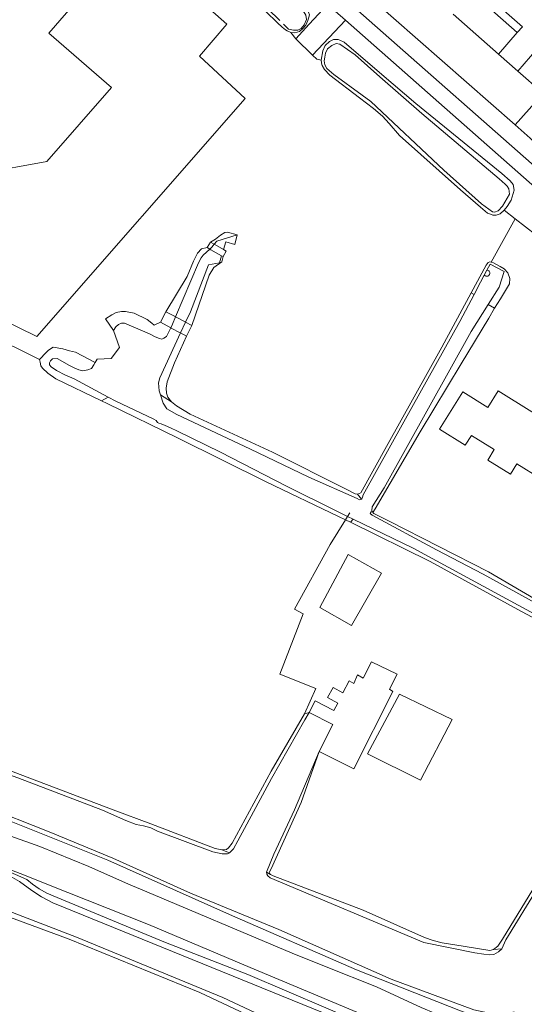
# Model space of a CAD drawing. Header units: metres. Extents: x 89888 to 94270, y 464165 to 468904.
# Tile 180 of 256: x 93398 to 93482, y 466230 to 466393. Entities that reach past the tile are written whole.
import ezdxf

# ---------------------------------------------------------------- set-up
doc = ezdxf.new("R2010")
doc.units = ezdxf.units.M
for name, color, linetype, lineweight in [('B_BEBOUWINGSGRENS_0', 251, 'CONTINUOUS', 13), ('G_GRENS_ALGEMEEN_0', 251, 'CONTINUOUS', 13), ('K_KUNSTWERKGRENS_0', 251, 'CONTINUOUS', 13), ('K_KUNSTWERKGRENS_1', 251, 'CONTINUOUS', 13), ('T_CULTUURGRENS_0', 251, 'CONTINUOUS', 13), ('T_HEK_LIJN_0', 251, 'CONTINUOUS', 13), ('V_WEGGRENS_0', 251, 'CONTINUOUS', 13), ('W_KADEMUUR_30CM_LIJN_0', 251, 'CONTINUOUS', 13), ('W_WALBESCHERMING_LIJN_0', 251, 'CONTINUOUS', 13), ('W_WATERGRENS_0', 251, 'CONTINUOUS', 13)]:
    doc.layers.add(name, color=color, linetype=linetype, lineweight=lineweight)

msp = doc.modelspace()

# ---------------------------------------------------------------- linework, layer by layer
at = {"layer": 'B_BEBOUWINGSGRENS_0'}
msp.add_line((93413.15, 466382.24), (93402.4, 466369.94), dxfattribs=at)
for points in [[(93402.4, 466369.94), (93391.46, 466367.95), (93388.87, 466369.2), (93390.51, 466372.6), (93362.93, 466385.84), (93352.37, 466364.61), (93379.94, 466351.11), (93400.74, 466340.93), (93435.28, 466380.4), (93427.72, 466387.45), (93432.27, 466392.77), (93416.3, 466406.93), (93402.76, 466391.28), (93413.15, 466382.24)], [(93488.85, 466324.64), (93477.27, 466331.87), (93475.56, 466329.13), (93471.38, 466331.74), (93467.51, 466325.54), (93471.8, 466322.86)], [(93471.8, 466322.86), (93472.82, 466324.49), (93476.62, 466322.12), (93475.55, 466320.39), (93479.29, 466318.05), (93480.37, 466319.79), (93484.29, 466317.34), (93488.85, 466324.64)], [(93452.95, 466292.92), (93457.89, 466301.6), (93452.38, 466304.7), (93447.68, 466295.91), (93452.95, 466292.92)], [(93445.93, 466278.46), (93446.91, 466280.4), (93450.02, 466278.82), (93450.65, 466280.05), (93448.98, 466280.97), (93449.9, 466282.65), (93451.52, 466281.75), (93452.54, 466283.75), (93453.34, 466283.32), (93453.95, 466284.73), (93454.9, 466284.19), (93456.24, 466286.91), (93460.52, 466284.82), (93459.22, 466282.37), (93459.82, 466281.99)], [(93459.82, 466281.99), (93453.3, 466269.11), (93447.59, 466272)], [(93460.88, 466281.51), (93455.57, 466271.62), (93464.37, 466267.22), (93469.65, 466277.34), (93460.88, 466281.51)], [(93447.59, 466272), (93449.85, 466276.47), (93445.93, 466278.46)]]:
    msp.add_lwpolyline(points, dxfattribs=at)
at = {"layer": 'G_GRENS_ALGEMEEN_0'}
for p, q in [((93480.1, 466360.44), (93476.12, 466353.24)), ((93476.12, 466353.24), (93476.47, 466353.14)), ((93452.79, 466310.06), (93451.95, 466310.47)), ((93445.15, 466278.26), (93445.93, 466278.46)), ((93447.59, 466272), (93444.59, 466263.53)), ((93439.5, 466251.59), (93439.95, 466251.36))]:
    msp.add_line(p, q, dxfattribs=at)
for points in [[(93442.86, 466391.37), (93442.65, 466391.47), (93442.26, 466391.64), (93441.99, 466391.84), (93441.46, 466392.26), (93441.33, 466392.35), (93440.78, 466392.89), (93429.99, 466403.45)], [(93478.27, 466361.85), (93477.59, 466361.27), (93476.93, 466361.02), (93476.37, 466361.05), (93475.99, 466361.2), (93475.51, 466361.39), (93474.36, 466362.36), (93471, 466365.26), (93460.88, 466374.29), (93459.21, 466376.27), (93458.09, 466377.47), (93456.59, 466378.77), (93454.27, 466380.53), (93449.34, 466384.27), (93448.46, 466385.21), (93448.05, 466385.92), (93448, 466386.01), (93447.93, 466386.79)], [(93429.54, 466356.58), (93430.1, 466356.88), (93430.38, 466357.08), (93431.23, 466357.72), (93431.91, 466358.17), (93432.37, 466358.24), (93433.96, 466357.79)], [(93422.17, 466345), (93425.69, 466350.89), (93426.74, 466353.41), (93427.42, 466354.74), (93428.08, 466355.46), (93429.02, 466355.66)], [(93431.63, 466354.17), (93431.41, 466353.3), (93430.12, 466352.37), (93429.32, 466351.06), (93426.48, 466342.71)], [(93472.77, 466348.14), (93475.27, 466352.75), (93475.63, 466353.21), (93475.88, 466353.31), (93476.12, 466353.24)], [(93476.47, 466353.14), (93477.62, 466352.54), (93478.26, 466352.15), (93478.84, 466351.47), (93479.2, 466350.52), (93479.12, 466349.63), (93477.63, 466347.16), (93476.68, 466345.58)], [(93453.93, 466314.71), (93454.47, 466314.93), (93458.75, 466322.62), (93467.9, 466339.13), (93472.77, 466348.14)], [(93413.46, 466341.9), (93412.16, 466343.81), (93413.2, 466344.49), (93413.91, 466344.88), (93414.81, 466345.08), (93415.43, 466345.07), (93416.91, 466344.8), (93419.05, 466343.7), (93419.81, 466343.09), (93420.22, 466342.76), (93421.25, 466343.27)], [(93476.68, 466345.58), (93475.7, 466343.97), (93471.12, 466336.39)], [(93425.55, 466340.97), (93423.59, 466336.54), (93422.38, 466333.35), (93422.2, 466332.33), (93422.26, 466331.49), (93422.49, 466330.81), (93423.1, 466330.07)], [(93402.28, 466338.25), (93402.69, 466338.62), (93403.46, 466339.15), (93405.05, 466338.85), (93406.18, 466338.5), (93407.14, 466338.32), (93410.45, 466336.59)], [(93471.12, 466336.39), (93464.31, 466325.05), (93456.88, 466312.29), (93456.5, 466311.69)], [(93423.1, 466330.07), (93423.92, 466329.41), (93426.19, 466327.99)], [(93426.19, 466327.99), (93439.86, 466321.72), (93452.19, 466315.49), (93453.55, 466314.79), (93453.93, 466314.71)], [(93456.5, 466311.69), (93456.62, 466311.52), (93459.16, 466310.22), (93475.68, 466301.83), (93489.56, 466293.7), (93505.25, 466285.72), (93512.98, 466282.12), (93514.24, 466281.44), (93514.9, 466281.13)], [(93513.1, 466277.65), (93512.63, 466278.13), (93511.68, 466279.06), (93510.29, 466280.17), (93498.88, 466285.79), (93481.14, 466295.24), (93465.99, 466303.56), (93452.79, 466310.06)], [(93476.51, 466239.15), (93477.22, 466239.7), (93477.97, 466240.87), (93486.04, 466254.1), (93488.89, 466258.04), (93489.98, 466259.48), (93491.46, 466260.83), (93493.11, 466262.33), (93504.47, 466271.75)], [(93444.59, 466263.53), (93439.6, 466252.53), (93439.31, 466251.94), (93439.39, 466251.72), (93439.5, 466251.59)], [(93439.95, 466251.36), (93454.85, 466245.64), (93465.05, 466241.1), (93466.47, 466240.61), (93467.97, 466240.23), (93470.1, 466239.89), (93475.88, 466238.94), (93476.51, 466239.15)]]:
    msp.add_lwpolyline(points, dxfattribs=at)
at = {"layer": 'K_KUNSTWERKGRENS_0'}
msp.add_lwpolyline([(93475.41, 466351.93), (93475.51, 466351.91), (93475.61, 466351.87), (93475.7, 466351.81), (93475.77, 466351.73), (93475.83, 466351.64), (93475.87, 466351.54), (93475.88, 466351.43), (93475.87, 466351.32), (93475.84, 466351.22), (93475.79, 466351.13), (93475.72, 466351.04), (93475.64, 466350.98), (93475.54, 466350.93), (93475.43, 466350.9), (93475.33, 466350.9), (93475.22, 466350.92), (93475.12, 466350.96), (93475.03, 466351.02), (93474.96, 466351.09)], dxfattribs=at)
at = {"layer": 'K_KUNSTWERKGRENS_1'}
for p, q in [((93429.54, 466356.58), (93429.02, 466355.66)), ((93430.18, 466356.21), (93429.54, 466356.58)), ((93430.27, 466356.16), (93430.18, 466356.21)), ((93431.7, 466355.35), (93430.27, 466356.16)), ((93429.02, 466355.66), (93429.44, 466355.42)), ((93431.39, 466354.31), (93431.63, 466354.17)), ((93422.17, 466345), (93421.25, 466343.27)), ((93421.25, 466343.27), (93422.95, 466342.36)), ((93425.33, 466343.32), (93423.75, 466344.16)), ((93425.41, 466343.27), (93425.33, 466343.32)), ((93426.48, 466342.71), (93425.41, 466343.27)), ((93424.58, 466341.49), (93425.55, 466340.97)), ((93425.55, 466340.97), (93426.48, 466342.71))]:
    msp.add_line(p, q, dxfattribs=at)
for points in [[(93429.44, 466355.42), (93429.63, 466355.31), (93431.39, 466354.31)], [(93431.63, 466354.17), (93432.15, 466355.09), (93431.7, 466355.35)], [(93423.75, 466344.16), (93423.68, 466344.2), (93422.17, 466345)], [(93422.95, 466342.36), (93423.05, 466342.31), (93424.52, 466341.53), (93424.58, 466341.49)]]:
    msp.add_lwpolyline(points, dxfattribs=at)
at = {"layer": 'T_CULTUURGRENS_0'}
for p, q in [((93480.43, 466391.38), (93472.91, 466397.99)), ((93473.29, 466347.85), (93472.77, 466348.14)), ((93475.61, 466346.24), (93476.68, 466345.58)), ((93412.6, 466330.82), (93411.5, 466330.22)), ((93423.1, 466330.07), (93421.27, 466331.22)), ((93453.93, 466314.71), (93454.59, 466313.9)), ((93456.29, 466311.99), (93456.5, 466311.69)), ((93452.79, 466310.06), (93453.24, 466310.56)), ((93431.42, 466255.69), (93432.69, 466255.17)), ((93438.84, 466251.96), (93439.5, 466251.59)), ((93477.86, 466239.23), (93476.51, 466239.15))]:
    msp.add_line(p, q, dxfattribs=at)
for points in [[(93406.68, 466429.92), (93415.62, 466422.17), (93428.89, 466409.89), (93440.32, 466399.87), (93443.47, 466396.97), (93445.81, 466394.81), (93445.83, 466394.73), (93445.95, 466394.3), (93445.72, 466393.35), (93445.38, 466392.59), (93444.87, 466392.02), (93444.31, 466391.55), (93443.53, 466391.3), (93442.86, 466391.37)], [(93472.91, 466397.99), (93473.77, 466398.96), (93481.28, 466392.32), (93480.43, 466391.38)], [(93447.93, 466386.79), (93448.16, 466388.31), (93448.58, 466389.2), (93449.27, 466389.89), (93449.97, 466390.19), (93450.75, 466390.2), (93451.01, 466390.09), (93451.7, 466389.78)], [(93451.7, 466389.78), (93457.99, 466384.41), (93463.6, 466379.61), (93477.88, 466367.99), (93479.26, 466366.75), (93479.76, 466366.14), (93479.9, 466365.2), (93479.61, 466364.07), (93479.41, 466363.56), (93478.74, 466362.46), (93478.27, 466361.85)], [(93411.5, 466330.22), (93403.9, 466333.9), (93402.57, 466334.79), (93401.69, 466335.62), (93401.43, 466336.06), (93401.28, 466336.63), (93401.21, 466337.1)], [(93451.95, 466310.47), (93450.8, 466311.03), (93438.79, 466316.75), (93424.2, 466324), (93412.43, 466329.77), (93411.5, 466330.22)], [(93344.63, 466288.3), (93347.15, 466286.82), (93349.13, 466285.86), (93350.6, 466285.19), (93351.78, 466284.73), (93353.07, 466284.33), (93354.98, 466283.75), (93368.87, 466279.08), (93384.01, 466273.49), (93396.82, 466268.65), (93413.41, 466262.3), (93419.63, 466259.97), (93430.35, 466255.9), (93431.42, 466255.69)], [(93431.42, 466255.69), (93432.18, 466255.75), (93432.56, 466255.99), (93433.17, 466256.79), (93439.62, 466268.73), (93445.15, 466278.26)], [(93446.91, 466222.96), (93427.78, 466231.97), (93406.14, 466240.84), (93384.03, 466249)]]:
    msp.add_lwpolyline(points, dxfattribs=at)
at = {"layer": 'T_HEK_LIJN_0'}
for p, q in [((93442.86, 466391.37), (93443.69, 466390.32)), ((93443.69, 466390.32), (93446.49, 466387.63)), ((93478.27, 466361.85), (93480.1, 466360.44)), ((93480.1, 466360.44), (93485.45, 466356.28)), ((93401.21, 466337.1), (93402.28, 466338.25)), ((93451.95, 466310.47), (93452.29, 466311.02))]:
    msp.add_line(p, q, dxfattribs=at)
for points in [[(93374.04, 466348.62), (93374.75, 466350.21), (93401.21, 466337.1)], [(93445.15, 466278.26), (93447.03, 466282.44), (93441.07, 466284.85), (93444.9, 466294.87), (93443.51, 466295.62), (93449.38, 466306.35), (93451.95, 466310.47)], [(93452.29, 466311.02), (93452.3, 466311.03), (93452.65, 466311.63)]]:
    msp.add_lwpolyline(points, dxfattribs=at)
at = {"layer": 'V_WEGGRENS_0'}
for p, q in [((93451.93, 466393.4), (93448.97, 466396.04)), ((93469.78, 466394.42), (93477.31, 466387.8)), ((93446.49, 466387.63), (93451.93, 466393.4)), ((93451.93, 466393.4), (93488.35, 466361.27)), ((93480.43, 466391.38), (93477.31, 466387.8)), ((93477.31, 466387.8), (93480.53, 466384.96)), ((93480.53, 466384.96), (93483.65, 466388.58)), ((93480.53, 466384.96), (93484.58, 466381.39)), ((93484.72, 466381.27), (93480.08, 466376.02))]:
    msp.add_line(p, q, dxfattribs=at)
for points in [[(93487.41, 466365.55), (93453.57, 466395.39), (93455.51, 466397.69)], [(93455.51, 466397.69), (93455.89, 466397.35), (93480.08, 466376.02)], [(93448.97, 466396.04), (93445.93, 466392.74), (93443.69, 466390.32)], [(93447.93, 466386.79), (93447.21, 466386.94), (93446.49, 466387.63)], [(93480.08, 466376.02), (93482.58, 466373.83), (93485.56, 466370.78)], [(93276.71, 466320.73), (93277.9, 466319.9), (93291.37, 466310.53), (93303.1, 466302.29), (93312.85, 466296), (93321.34, 466290.7), (93329.32, 466285.74), (93335.03, 466282.68), (93341.82, 466279.11), (93349.88, 466275.28), (93372.11, 466266.69), (93392.34, 466259.37), (93401.26, 466256.24), (93409.37, 466252.91), (93415.98, 466250), (93417.95, 466249.14), (93443.07, 466238.51), (93448.75, 466236.25), (93457.09, 466232.91), (93464.5, 466229.53), (93469.23, 466227.53), (93471.97, 466226.34)], [(93472.95, 466228.21), (93471.02, 466228.97), (93453.76, 466235.76), (93432.72, 466244.95), (93412.52, 466253.98), (93392.56, 466261.96), (93376.72, 466268), (93354.98, 466275.58), (93348.09, 466278.14), (93346.99, 466278.51), (93346, 466279.07), (93331.71, 466286.53), (93330.27, 466287.62), (93328.94, 466288.88), (93327.35, 466290.08), (93326.23, 466290.91)], [(93471.44, 466220.91), (93469.45, 466221.9), (93466.64, 466223.22), (93463.73, 466224.56), (93435.1, 466236.57), (93419.28, 466243.28), (93402.43, 466250), (93398.43, 466251.6), (93377.85, 466259.4), (93362.43, 466265.05), (93355.39, 466267.57), (93350.05, 466269.71), (93346.12, 466271.25), (93341.69, 466273.21), (93332.46, 466278.24)], [(93343.3, 466271.64), (93345.12, 466271.01), (93363.72, 466263.87), (93377.21, 466259.01), (93392.89, 466253.44), (93399.1, 466250.76), (93400.03, 466249.98), (93401.15, 466249.23), (93402.43, 466248.48), (93404.15, 466247.77), (93421.82, 466240.38), (93435.75, 466235), (93455.14, 466226.68), (93466.82, 466221.16), (93468.32, 466220.11), (93469.82, 466218.21), (93470.8, 466216.03), (93471.39, 466213.16), (93471.7, 466210.65), (93471.7, 466206.57), (93471.1, 466199.32), (93470.51, 466195.94), (93468.95, 466195.12)]]:
    msp.add_lwpolyline(points, dxfattribs=at)
at = {"layer": 'W_KADEMUUR_30CM_LIJN_0'}
for q in [(93475.41, 466351.93), (93474.32, 466349.91)]:
    msp.add_line((93474.96, 466351.09), q, dxfattribs=at)
msp.add_lwpolyline([(93478.25, 466351.69), (93475.92, 466352.89), (93475.41, 466351.93)], dxfattribs=at)
at = {"layer": 'W_WALBESCHERMING_LIJN_0'}
for p, q in [((93441.66, 466392.76), (93442.5, 466391.94)), ((93431.04, 466353.15), (93431.39, 466354.31)), ((93472.77, 466341.71), (93475.61, 466346.24))]:
    msp.add_line(p, q, dxfattribs=at)
for points in [[(93403.38, 466427.64), (93403.85, 466426.64), (93404.57, 466425.68), (93407.02, 466423.47), (93417.77, 466414.39), (93431.16, 466403.06), (93441.04, 466393.37)], [(93433.96, 466357.79), (93433.57, 466356.2), (93432.09, 466356.64), (93431.7, 466355.35)], [(93475.61, 466346.24), (93477.41, 466349.12), (93478.25, 466351.69)], [(93410.76, 466337.13), (93413.08, 466337.23), (93414.44, 466339.1), (93413.46, 466341.9)], [(93456.38, 466312.62), (93458.34, 466315.78), (93472.77, 466341.71)]]:
    msp.add_lwpolyline(points, dxfattribs=at)
at = {"layer": 'W_WATERGRENS_0'}
for p, q in [((93474.32, 466349.91), (93473.29, 466347.85)), ((93473.29, 466347.85), (93470.93, 466343.39)), ((93425.41, 466343.27), (93426.23, 466345.02)), ((93424.58, 466341.49), (93425.41, 466343.27)), ((93410.45, 466336.59), (93410.76, 466337.13)), ((93456.29, 466311.99), (93456.38, 466312.62)), ((93452.29, 466311.02), (93453.24, 466310.56))]:
    msp.add_line(p, q, dxfattribs=at)
for points in [[(93442.5, 466391.94), (93443.31, 466391.78), (93444.04, 466391.77), (93444.6, 466392.04), (93445.11, 466392.62), (93445.45, 466393.54), (93445.36, 466394.27), (93444.92, 466394.96), (93443.23, 466396.47), (93433.16, 466405.43), (93420.47, 466416.23)], [(93464.59, 466377.92), (93457.63, 466384.04), (93453.54, 466387.64), (93450.98, 466389.45), (93450.41, 466389.55), (93449.66, 466389.24), (93448.94, 466388.67)], [(93448.94, 466388.67), (93448.65, 466387.96), (93448.49, 466387.28), (93448.42, 466386.66), (93448.51, 466385.99), (93448.87, 466385.37), (93449.99, 466384.41), (93454.69, 466380.97), (93456.14, 466379.9), (93468.26, 466368.52), (93474.49, 466362.93), (93476.32, 466361.59), (93476.68, 466361.56), (93477.25, 466361.77), (93477.99, 466362.53), (93479.14, 466364.56), (93479.02, 466365.43), (93478.76, 466365.84), (93478.44, 466366.22), (93477.41, 466367.07), (93464.59, 466377.92)], [(93433.96, 466357.79), (93430.59, 466356.71), (93430.18, 466356.21)], [(93430.18, 466356.21), (93429.79, 466355.72), (93429.44, 466355.42)], [(93429.44, 466355.42), (93428.33, 466354.43), (93428.02, 466353.98), (93427.57, 466353.12), (93423.75, 466344.16)], [(93426.23, 466345.02), (93429.24, 466352.79), (93431.04, 466353.15)], [(93422.95, 466342.36), (93422.26, 466340.89), (93421.82, 466340.6), (93421.49, 466340.47), (93421.12, 466340.56), (93420.4, 466340.84), (93419.67, 466341.23), (93419.03, 466341.52), (93415.31, 466343.1), (93414.77, 466343.14), (93414.28, 466342.88), (93413.87, 466342.51), (93413.46, 466341.9)], [(93423.75, 466344.16), (93423.24, 466342.97), (93422.95, 466342.36)], [(93470.93, 466343.39), (93461.61, 466326.75), (93454.87, 466314.63), (93454.76, 466314.25), (93454.64, 466313.98), (93454.59, 466313.9)], [(93421.27, 466331.22), (93421.06, 466331.87), (93420.95, 466333.22), (93421.13, 466334.05), (93424.58, 466341.49)], [(93403.34, 466337.18), (93403.04, 466336.89), (93402.87, 466336.52), (93402.86, 466336.19), (93403.13, 466335.86), (93404.03, 466335.28), (93405.48, 466334.49), (93406.92, 466333.87), (93412.6, 466330.82)], [(93410.45, 466336.59), (93410.23, 466336.21), (93409.82, 466335.6), (93409.22, 466335.36), (93408.38, 466335.22), (93407.73, 466335.37), (93407.06, 466335.65), (93406.18, 466336.1), (93404.13, 466337.25), (93403.34, 466337.18)], [(93412.6, 466330.82), (93413.87, 466330.15), (93420.15, 466327.19), (93420.53, 466326.96), (93420.79, 466326.61), (93420.98, 466326.49), (93421.35, 466326.41), (93422.02, 466326.15), (93422.93, 466325.76), (93424.08, 466325.19), (93431.2, 466321.71)], [(93436.09, 466322.26), (93423.98, 466327.95), (93422.32, 466328.9), (93421.72, 466329.86), (93421.27, 466331.22)], [(93454.59, 466313.9), (93454.29, 466313.8), (93453.86, 466314), (93445.88, 466317.56), (93436.09, 466322.26)], [(93431.2, 466321.71), (93442.15, 466316.06), (93450.28, 466311.99), (93452.29, 466311.02)], [(93515.31, 466279.96), (93514.94, 466280.03), (93513.95, 466280.48), (93511.17, 466281.91), (93506.57, 466284.4), (93501.63, 466286.98), (93489.31, 466293.43), (93474.75, 466301.44), (93467.06, 466305.51), (93456.34, 466311.22), (93456.02, 466311.53), (93456.19, 466311.82), (93456.29, 466311.99)], [(93453.24, 466310.56), (93463.15, 466305.77), (93480.56, 466296.3)], [(93480.56, 466296.3), (93499.32, 466286.19), (93507.48, 466282.33), (93509.99, 466281.18), (93511.27, 466280.4), (93512.39, 466279.43), (93513.39, 466278.46), (93514.06, 466277.97), (93514.7, 466277.6), (93515.45, 466277.45), (93516.12, 466277.46)], [(93420.74, 466258.79), (93419.67, 466259.33), (93418.46, 466259.67), (93417.25, 466259.91), (93415.51, 466260.57), (93411.65, 466262.26), (93397.59, 466267.64), (93386.35, 466271.64), (93377.16, 466274.9), (93364.29, 466279.82), (93355.6, 466282.75), (93347.16, 466285.77), (93344.59, 466286.74), (93344.07, 466287.11)], [(93445.93, 466278.46), (93445.18, 466277.26), (93439.65, 466267.54)], [(93499.04, 466259.2), (93505.15, 466266.29), (93506.53, 466267.85), (93508.31, 466270.63), (93508.7, 466271.43), (93508.77, 466272.05), (93507.26, 466273.56), (93507.15, 466273.43), (93502.73, 466269.63), (93491.76, 466259.75), (93490.14, 466258.27), (93489.23, 466257.42), (93488.54, 466256.49), (93483.92, 466249.48), (93478.54, 466240.73), (93477.86, 466239.23)], [(93438.84, 466251.96), (93440.05, 466254.98), (93443.49, 466262.34), (93447.59, 466272)], [(93468.95, 466195.12), (93470.44, 466200.43), (93470.92, 466202.96), (93471.07, 466206.19), (93470.78, 466209.66), (93470.4, 466212.86), (93469.96, 466214.81), (93469.56, 466216.1), (93468.7, 466217.63), (93465.34, 466220.91), (93451.37, 466227.35), (93403.43, 466246.88), (93401.53, 466247.86), (93399.93, 466248.92), (93397.85, 466250.45), (93396.3, 466251.29), (93381.97, 466256.83), (93366.55, 466262.21), (93350.01, 466268.31)], [(93439.65, 466267.54), (93434.1, 466257.15), (93433.37, 466255.87), (93432.69, 466255.17)], [(93391.85, 466263), (93402.78, 466258.66), (93413.34, 466254.32), (93426.26, 466248.48), (93440.86, 466242.44), (93459.51, 466234.19), (93473.24, 466229.14), (93475.57, 466228.61), (93476.54, 466228.38), (93477.81, 466228.3), (93479.89, 466228.79)], [(93432.69, 466255.17), (93432.38, 466255), (93431.49, 466255.04), (93429.93, 466255.37), (93420.74, 466258.79)], [(93366.07, 466257.04), (93407.33, 466241.17), (93431.59, 466231.17), (93452.42, 466221.35)], [(93477.86, 466239.23), (93477.34, 466238.76), (93476.57, 466238.28), (93475.82, 466238.25), (93474.9, 466238.34), (93473.39, 466238.56), (93464.92, 466240.32), (93439.46, 466251.03), (93439.06, 466251.39), (93438.88, 466251.66), (93438.84, 466251.96)]]:
    msp.add_lwpolyline(points, dxfattribs=at)

doc.saveas('drawing.dxf')
